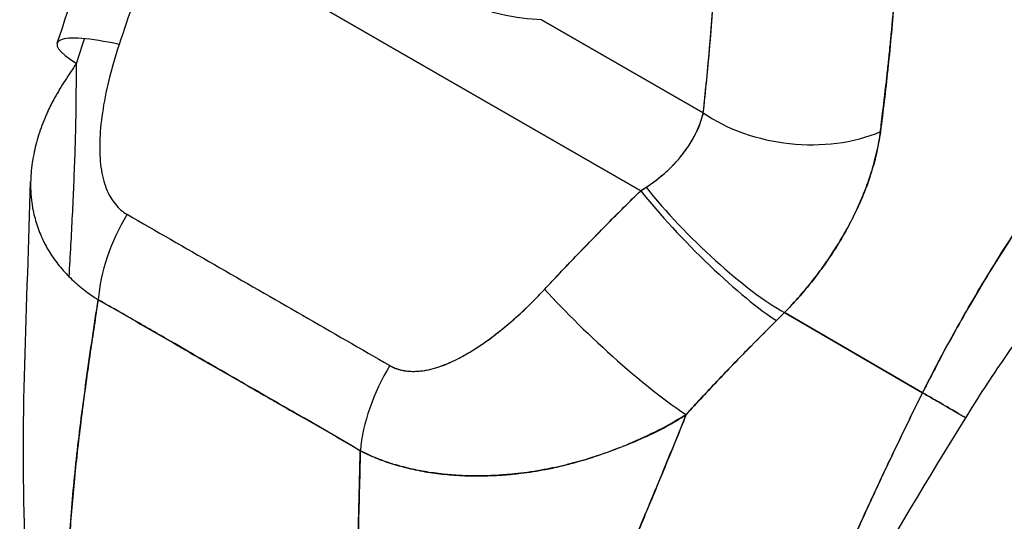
# Model space of a CAD drawing. Extents: x 785 to 1232, y 18 to 306.
# Tile 218 of 232: x 1156.342 to 1157.589, y 229.495 to 230.131. Entities that reach past the tile are written whole.
import ezdxf

# ---------------------------------------------------------------- set-up
doc = ezdxf.new("R2010")
doc.units = 0
doc.header["$LTSCALE"] = 4
doc.header["$MEASUREMENT"] = 0
doc.layers.get('0').update_dxf_attribs({"linetype": 'CONTINUOUS'})

msp = doc.modelspace()

# ---------------------------------------------------------------- linework, layer by layer
for p, q in [((1156.52, 230.2644), (1157.1284, 229.9141)), ((1157.1284, 229.9141), (1156.52, 230.2644)), ((1157.003, 230.1306), (1157.2077, 230.0128)), ((1157.2077, 230.0128), (1157.003, 230.1306)), ((1157.2152, 230.0895), (1157.2152, 230.0895)), ((1157.2152, 230.0895), (1157.2152, 230.0895)), ((1157.2406, 229.9941), (1157.2406, 229.9941)), ((1157.0162, 229.7992), (1157.0162, 229.7992)), ((1157.4852, 229.6583), (1157.3104, 229.7597)), ((1157.3104, 229.7597), (1157.4852, 229.6583)), ((1157.2681, 229.7173), (1157.2681, 229.7173)), ((1157.2557, 229.7047), (1157.2557, 229.7047)), ((1157.2557, 229.7047), (1157.2557, 229.7047))]:
    msp.add_line(p, q)
for centre, major_axis, ratio, start_param, end_param in [((1157.2464, 230.063), (-0.0371, 0.0593), 0.552922, 6.039097, 6.039111), ((1156.5514, 230.046), (-0.1615, 0.0549), 0.168084, 5.308665, 6.897613), ((1156.9703, 230.5215), (0.2512, -0.4362), 0.578093, 6.256011, 6.256014), ((1157.1925, 230.0293), (0.0277, -0.0443), 0.552929, 1.747827, 1.747906), ((1157.1925, 230.0293), (-0.0277, 0.0443), 0.552929, 4.889418, 4.889497), ((1156.9582, 230.5145), (0.2597, -0.4509), 0.578093, 6.262864, 6.262874), ((1157.1861, 230.0253), (-0.0223, 0.0356), 0.552927, 4.526777, 4.526899), ((1157.3283, 230.0823), (-0.1696, 0.0183), 0.639468, 0.850978, 2.294823), ((1157.3283, 230.0823), (0.1696, -0.0183), 0.639469, 3.992573, 5.436425), ((1157.1861, 230.0253), (-0.0223, 0.0356), 0.55294, 3.882036, 3.88205), ((1157.1925, 230.0293), (0.0277, -0.0443), 0.552926, 0.554783, 0.554792), ((1157.1925, 230.0293), (-0.0277, 0.0443), 0.55287, 3.696447, 3.696457), ((1157.0251, 229.9582), (0.2169, 0.1002), 0.367731, 5.032816, 5.068528), ((1157.025, 229.9584), (0.217, 0.1002), 0.368386, 5.032916, 5.068624), ((1157.2219, 229.8713), (-0.1221, 0.1191), 0.189337, 0.98075, 2.546489), ((1157.2219, 229.8713), (0.1221, -0.1191), 0.189338, 4.122342, 5.688081), ((1157.2115, 229.8608), (0.1197, -0.1216), 0.154893, 4.1129, 5.691623), ((1157.2115, 229.8608), (-0.1197, 0.1216), 0.154892, 0.971309, 2.55003), ((1156.5614, 229.8309), (0.0844, 0.1483), 0.577992, 1.540222, 2.248086), ((1156.9775, 229.776), (0.017, 0.0296), 0.578093, 5.258295, 5.26109), ((1157.0089, 229.7941), (-0.0102, 0), 0.575862, 1.296243, 1.297189), ((1157.0089, 229.7941), (0.0102, 0), 0.575862, 4.437835, 4.438781), ((1157.0899, 229.7359), (-0.1251, 0.1161), 0.124563, 0.965025, 2.553973), ((1157.0899, 229.7359), (0.1251, -0.1161), 0.124563, 4.106618, 5.695566), ((1157.1368, 229.8432), (0.2862, 0.2369), 0.48241, 4.891703, 4.930811), ((1157.1369, 229.8432), (-0.2862, -0.2369), 0.482392, 1.7501, 1.789215), ((1156.8939, 229.6395), (0.0859, 0.1474), 0.578183, 1.546233, 2.254097), ((1156.8939, 229.6395), (-0.0859, -0.1474), 0.578183, 4.687825, 5.39569), ((1156.6925, 229.6403), (-0.0511, -0.0887), 0.578093, 4.784659, 4.786192), ((1156.8348, 229.5583), (-0.046, -0.0798), 0.578093, 4.784677, 4.784738)]:
    msp.add_ellipse(centre, major_axis=major_axis, ratio=ratio, start_param=start_param, end_param=end_param)
for points, knots in [([(1157.4852, 229.6583), (1157.4964, 229.6806), (1157.5086, 229.7041), (1157.5222, 229.7287), (1157.5358, 229.7533), (1157.5506, 229.779), (1157.5669, 229.8057), (1157.5831, 229.8324), (1157.6007, 229.86), (1157.6198, 229.8884), (1157.6389, 229.9167), (1157.6595, 229.9459), (1157.6815, 229.9755), (1157.7036, 230.0051), (1157.7272, 230.0353), (1157.7523, 230.0657), (1157.7775, 230.0961), (1157.8042, 230.1267), (1157.8324, 230.1572), (1157.8607, 230.1877), (1157.8905, 230.2182), (1157.9217, 230.2481), (1157.953, 230.278), (1157.9858, 230.3075), (1158.0199, 230.336)], [0, 0, 0, 0, 0.124948, 0.124948, 0.124948, 0.249955, 0.249955, 0.249955, 0.374963, 0.374963, 0.374963, 0.49997, 0.49997, 0.49997, 0.624978, 0.624978, 0.624978, 0.749985, 0.749985, 0.749985, 0.874993, 0.874993, 0.874993, 1, 1, 1, 1]), ([(1158.0199, 230.336), (1158.0101, 230.3278), (1158.0003, 230.3195), (1157.9907, 230.3111), (1157.9736, 230.2962), (1157.9568, 230.281), (1157.9404, 230.2658), (1157.924, 230.2505), (1157.9081, 230.235), (1157.8925, 230.2195), (1157.8769, 230.204), (1157.8617, 230.1884), (1157.8469, 230.1727), (1157.8321, 230.157), (1157.8177, 230.1413), (1157.8038, 230.1256), (1157.7898, 230.1099), (1157.7762, 230.0942), (1157.7631, 230.0786), (1157.7499, 230.0629), (1157.7372, 230.0473), (1157.7249, 230.0318), (1157.7125, 230.0163), (1157.7006, 230.0009), (1157.6891, 229.9856), (1157.6775, 229.9703), (1157.6664, 229.9551), (1157.6557, 229.9401), (1157.645, 229.9251), (1157.6346, 229.9103), (1157.6247, 229.8956), (1157.6148, 229.881), (1157.6052, 229.8665), (1157.596, 229.8523), (1157.5869, 229.838), (1157.5781, 229.824), (1157.5696, 229.8103), (1157.5612, 229.7965), (1157.5532, 229.783), (1157.5454, 229.7697), (1157.5377, 229.7565), (1157.5304, 229.7435), (1157.5234, 229.7308), (1157.5164, 229.7181), (1157.5097, 229.7057), (1157.5033, 229.6936), (1157.497, 229.6815), (1157.491, 229.6697), (1157.4852, 229.6583)], [0, 0, 0, 0, 0.036069, 0.036069, 0.036069, 0.100331, 0.100331, 0.100331, 0.164593, 0.164593, 0.164593, 0.228855, 0.228855, 0.228855, 0.293118, 0.293118, 0.293118, 0.35738, 0.35738, 0.35738, 0.421642, 0.421642, 0.421642, 0.485904, 0.485904, 0.485904, 0.550166, 0.550166, 0.550166, 0.614429, 0.614429, 0.614429, 0.678691, 0.678691, 0.678691, 0.742953, 0.742953, 0.742953, 0.807215, 0.807215, 0.807215, 0.871477, 0.871477, 0.871477, 0.93574, 0.93574, 0.93574, 1, 1, 1, 1]), ([(1157.003, 230.1306), (1156.9875, 230.1308), (1156.97, 230.133), (1156.9507, 230.1376), (1156.9314, 230.1421), (1156.9102, 230.149), (1156.8892, 230.1584), (1156.8683, 230.1678), (1156.8476, 230.1796), (1156.8276, 230.1938), (1156.8075, 230.208), (1156.7881, 230.2245), (1156.7702, 230.2414), (1156.7524, 230.2582), (1156.7362, 230.2755), (1156.7205, 230.2934)], [0, 0, 0, 0, 0.2, 0.2, 0.2, 0.4, 0.4, 0.4, 0.6, 0.6, 0.6, 0.8, 0.8, 0.8, 1, 1, 1, 1]), ([(1157.2077, 230.0128), (1157.2107, 230.0403), (1157.2134, 230.0685), (1157.2159, 230.0973), (1157.2184, 230.126), (1157.2207, 230.1554), (1157.2228, 230.1854), (1157.2249, 230.2153), (1157.2267, 230.2459), (1157.2284, 230.277)], [0, 0, 0, 0, 0.333333, 0.333333, 0.333333, 0.666667, 0.666667, 0.666667, 1, 1, 1, 1]), ([(1157.2077, 230.0128), (1157.2104, 230.0377), (1157.2128, 230.0627), (1157.2151, 230.0879), (1157.2178, 230.1185), (1157.2203, 230.1493), (1157.2225, 230.1803), (1157.2247, 230.2123), (1157.2267, 230.2446), (1157.2284, 230.277)], [0, 0, 0, 0, 0.288491, 0.288491, 0.288491, 0.638459, 0.638459, 0.638459, 1, 1, 1, 1]), ([(1156.52, 230.2644), (1156.5156, 230.2491), (1156.5111, 230.234), (1156.5066, 230.2189), (1156.5055, 230.2153), (1156.5044, 230.2117), (1156.5033, 230.2081), (1156.4984, 230.1919), (1156.4934, 230.1759), (1156.4883, 230.16), (1156.4876, 230.1577), (1156.4868, 230.1554), (1156.4861, 230.153), (1156.4802, 230.1349), (1156.4743, 230.117), (1156.4683, 230.0993)], [0, 0, 0, 0, 0.268639, 0.268639, 0.268639, 0.333333, 0.333333, 0.333333, 0.623788, 0.623788, 0.623788, 0.666667, 0.666667, 0.666667, 1, 1, 1, 1]), ([(1156.52, 230.2644), (1156.5145, 230.2454), (1156.5089, 230.2266), (1156.5033, 230.208), (1156.4976, 230.1895), (1156.4919, 230.1711), (1156.4861, 230.153), (1156.4802, 230.1349), (1156.4743, 230.117), (1156.4683, 230.0993)], [0, 0, 0, 0, 0.333333, 0.333333, 0.333333, 0.666667, 0.666667, 0.666667, 1, 1, 1, 1]), ([(1157.4319, 229.9889), (1157.4322, 229.9916), (1157.4326, 229.9944), (1157.4329, 229.9972), (1157.4335, 230.0021), (1157.4341, 230.007), (1157.4346, 230.0119), (1157.4365, 230.0274), (1157.4383, 230.0428), (1157.44, 230.0581), (1157.4408, 230.0648), (1157.4415, 230.0714), (1157.4422, 230.078), (1157.4424, 230.0799), (1157.4426, 230.0817), (1157.4428, 230.0835), (1157.4436, 230.0909), (1157.4443, 230.0983), (1157.445, 230.1056), (1157.4466, 230.1221), (1157.448, 230.1385), (1157.4493, 230.1547), (1157.4498, 230.1601), (1157.4502, 230.1655), (1157.4506, 230.1708), (1157.4507, 230.1723), (1157.4509, 230.1737), (1157.451, 230.1752), (1157.4518, 230.1858), (1157.4526, 230.1963), (1157.4534, 230.2068), (1157.4548, 230.2257), (1157.4561, 230.2443), (1157.4572, 230.2624)], [0, 0, 0, 0, 0.029161, 0.029161, 0.029161, 0.080621, 0.080621, 0.080621, 0.243196, 0.243196, 0.243196, 0.313778, 0.313778, 0.313778, 0.333333, 0.333333, 0.333333, 0.41251, 0.41251, 0.41251, 0.591045, 0.591045, 0.591045, 0.650584, 0.650584, 0.650584, 0.666667, 0.666667, 0.666667, 0.784923, 0.784923, 0.784923, 1, 1, 1, 1]), ([(1157.4572, 230.2624), (1157.4551, 230.2302), (1157.4529, 230.1985), (1157.4504, 230.1675), (1157.4502, 230.166), (1157.4501, 230.1644), (1157.45, 230.1628), (1157.4476, 230.1334), (1157.445, 230.1046), (1157.4421, 230.0764), (1157.4417, 230.0733), (1157.4414, 230.0702), (1157.4411, 230.0671), (1157.4383, 230.0405), (1157.4352, 230.0144), (1157.4319, 229.9889)], [0, 0, 0, 0, 0.333333, 0.333333, 0.333333, 0.350215, 0.350215, 0.350215, 0.666667, 0.666667, 0.666667, 0.701162, 0.701162, 0.701162, 1, 1, 1, 1]), ([(1156.4683, 230.0993), (1156.4631, 230.0835), (1156.4587, 230.0684), (1156.4552, 230.054), (1156.4517, 230.0396), (1156.449, 230.0259), (1156.4471, 230.0129), (1156.4452, 229.9999), (1156.4441, 229.9875), (1156.4437, 229.976), (1156.4434, 229.9644), (1156.4439, 229.9536), (1156.4453, 229.9437), (1156.4466, 229.9338), (1156.4489, 229.9248), (1156.452, 229.9169), (1156.4551, 229.9091), (1156.459, 229.9024), (1156.4635, 229.8969), (1156.4679, 229.8914), (1156.4728, 229.8872), (1156.4783, 229.8842)], [0, 0, 0, 0, 0.142857, 0.142857, 0.142857, 0.285714, 0.285714, 0.285714, 0.428571, 0.428571, 0.428571, 0.571429, 0.571429, 0.571429, 0.714286, 0.714286, 0.714286, 0.857143, 0.857143, 0.857143, 1, 1, 1, 1]), ([(1156.4141, 230.0752), (1156.4092, 230.0679), (1156.4043, 230.0607), (1156.3998, 230.0536), (1156.3951, 230.0462), (1156.3907, 230.039), (1156.3866, 230.0316), (1156.3835, 230.026), (1156.3806, 230.0203), (1156.378, 230.0146), (1156.3779, 230.0145), (1156.3779, 230.0144), (1156.3779, 230.0143), (1156.377, 230.0125), (1156.3761, 230.0106), (1156.3753, 230.0087), (1156.3719, 230.0007), (1156.3689, 229.9926), (1156.3664, 229.9846), (1156.3638, 229.9763), (1156.3617, 229.9681), (1156.3601, 229.9601), (1156.3597, 229.9579), (1156.3593, 229.9556), (1156.3589, 229.9534), (1156.3581, 229.9486), (1156.3575, 229.9439), (1156.3571, 229.9392), (1156.357, 229.9383), (1156.3569, 229.9373), (1156.3568, 229.9363), (1156.3562, 229.9285), (1156.356, 229.9209), (1156.3564, 229.9135), (1156.3566, 229.9085), (1156.3571, 229.9035), (1156.3578, 229.8986), (1156.3581, 229.8963), (1156.3584, 229.894), (1156.3588, 229.8918), (1156.3601, 229.8847), (1156.3619, 229.8779), (1156.364, 229.8712), (1156.3662, 229.8645), (1156.3688, 229.858), (1156.3718, 229.8518), (1156.372, 229.8513), (1156.3722, 229.8508), (1156.3725, 229.8503), (1156.3753, 229.8446), (1156.3784, 229.8391), (1156.3819, 229.8337), (1156.3837, 229.8309), (1156.3857, 229.8281), (1156.3877, 229.8253), (1156.3898, 229.8225), (1156.3919, 229.8198), (1156.3942, 229.8171), (1156.3964, 229.8143), (1156.3988, 229.8117), (1156.4012, 229.8091), (1156.4035, 229.8066), (1156.4059, 229.8042), (1156.4084, 229.8018), (1156.4134, 229.797), (1156.4187, 229.7924), (1156.4243, 229.7881), (1156.4298, 229.7838), (1156.4356, 229.7798), (1156.4417, 229.776)], [0, 0, 0, 0, 0.059089, 0.059089, 0.059089, 0.119883, 0.119883, 0.119883, 0.166667, 0.166667, 0.166667, 0.167443, 0.167443, 0.167443, 0.182749, 0.182749, 0.182749, 0.247761, 0.247761, 0.247761, 0.314587, 0.314587, 0.314587, 0.333333, 0.333333, 0.333333, 0.374243, 0.374243, 0.374243, 0.382853, 0.382853, 0.382853, 0.452216, 0.452216, 0.452216, 0.5, 0.5, 0.5, 0.522064, 0.522064, 0.522064, 0.591884, 0.591884, 0.591884, 0.661356, 0.661356, 0.661356, 0.666667, 0.666667, 0.666667, 0.730236, 0.730236, 0.730236, 0.764063, 0.764063, 0.764063, 0.798519, 0.798519, 0.798519, 0.833333, 0.833333, 0.833333, 0.866245, 0.866245, 0.866245, 0.933397, 0.933397, 0.933397, 1, 1, 1, 1]), ([(1156.405, 229.8051), (1156.4058, 229.8184), (1156.4065, 229.8317), (1156.4073, 229.8451), (1156.4086, 229.8702), (1156.4099, 229.8955), (1156.411, 229.921), (1156.412, 229.9464), (1156.4129, 229.972), (1156.4135, 229.9977), (1156.414, 230.0234), (1156.4142, 230.0492), (1156.4141, 230.0752)], [0.5584474, 0.5584474, 0.5584474, 0.5584474, 0.625, 0.625, 0.625, 0.75, 0.75, 0.75, 0.875, 0.875, 0.875, 1, 1, 1, 1]), ([(1157.9061, 230.045), (1157.874, 230.0202), (1157.8393, 229.9904), (1157.7688, 229.9228), (1157.7321, 229.8839), (1157.6591, 229.7984), (1157.6222, 229.7504), (1157.5716, 229.6773), (1157.5549, 229.6517), (1157.5395, 229.6266)], [0, 0, 0, 0, 0.446987, 0.446987, 0.918295, 0.918295, 1.439071, 1.439071, 1.716902, 1.716902, 1.716902, 1.716902]), ([(1157.1353, 229.9184), (1157.1486, 229.9272), (1157.1605, 229.937), (1157.1704, 229.9475), (1157.1804, 229.9579), (1157.1885, 229.9691), (1157.1948, 229.9802), (1157.201, 229.9912), (1157.2053, 230.0022), (1157.2077, 230.0128)], [0, 0, 0, 0, 0.333333, 0.333333, 0.333333, 0.666667, 0.666667, 0.666667, 1, 1, 1, 1]), ([(1157.1353, 229.9184), (1157.1376, 229.9199), (1157.1399, 229.9214), (1157.1421, 229.923), (1157.1449, 229.925), (1157.1476, 229.927), (1157.1502, 229.929), (1157.153, 229.9312), (1157.1558, 229.9335), (1157.1584, 229.9359), (1157.1613, 229.9384), (1157.1641, 229.941), (1157.1668, 229.9437), (1157.1698, 229.9467), (1157.1727, 229.9498), (1157.1754, 229.9529), (1157.1784, 229.9564), (1157.1813, 229.96), (1157.184, 229.9636), (1157.187, 229.9677), (1157.1898, 229.9718), (1157.1924, 229.976), (1157.1952, 229.9808), (1157.1977, 229.9856), (1157.1999, 229.9903), (1157.2024, 229.9957), (1157.2044, 230.0011), (1157.206, 230.0064), (1157.2066, 230.0085), (1157.2072, 230.0107), (1157.2077, 230.0128)], [0, 0, 0, 0, 0.060949, 0.060949, 0.060949, 0.135639, 0.135639, 0.135639, 0.215708, 0.215708, 0.215708, 0.303486, 0.303486, 0.303486, 0.401292, 0.401292, 0.401292, 0.511372, 0.511372, 0.511372, 0.635855, 0.635855, 0.635855, 0.776826, 0.776826, 0.776826, 0.936006, 0.936006, 0.936006, 1, 1, 1, 1]), ([(1157.3104, 229.7597), (1157.3171, 229.7667), (1157.3236, 229.7737), (1157.3297, 229.7807), (1157.3334, 229.7849), (1157.337, 229.7891), (1157.3405, 229.7934), (1157.3458, 229.7999), (1157.3509, 229.8064), (1157.3557, 229.8129), (1157.3577, 229.8156), (1157.3597, 229.8184), (1157.3616, 229.8211), (1157.3643, 229.8248), (1157.3668, 229.8285), (1157.3692, 229.8321), (1157.3763, 229.8428), (1157.3825, 229.8531), (1157.3881, 229.863), (1157.3907, 229.8678), (1157.3932, 229.8725), (1157.3956, 229.8772), (1157.4011, 229.888), (1157.4058, 229.8984), (1157.4099, 229.9084), (1157.413, 229.9159), (1157.4157, 229.9233), (1157.4181, 229.9305), (1157.4203, 229.9371), (1157.4223, 229.9435), (1157.424, 229.95), (1157.4253, 229.9545), (1157.4264, 229.9591), (1157.4275, 229.9636), (1157.4294, 229.9722), (1157.4309, 229.9806), (1157.4319, 229.9889)], [0, 0, 0, 0, 0.078629, 0.078629, 0.078629, 0.12616, 0.12616, 0.12616, 0.2, 0.2, 0.2, 0.231421, 0.231421, 0.231421, 0.274676, 0.274676, 0.274676, 0.4, 0.4, 0.4, 0.460013, 0.460013, 0.460013, 0.6, 0.6, 0.6, 0.704237, 0.704237, 0.704237, 0.8, 0.8, 0.8, 0.868687, 0.868687, 0.868687, 1, 1, 1, 1]), ([(1157.4319, 229.9889), (1157.4313, 229.9842), (1157.4305, 229.9794), (1157.4296, 229.9746), (1157.4275, 229.9628), (1157.4245, 229.9506), (1157.4206, 229.9382), (1157.4203, 229.937), (1157.4199, 229.9359), (1157.4195, 229.9347), (1157.4164, 229.925), (1157.4128, 229.9151), (1157.4086, 229.9052), (1157.4048, 229.896), (1157.4005, 229.8867), (1157.3957, 229.8774), (1157.3955, 229.8769), (1157.3952, 229.8763), (1157.3949, 229.8758), (1157.3905, 229.8672), (1157.3857, 229.8586), (1157.3805, 229.85), (1157.376, 229.8424), (1157.3711, 229.8349), (1157.3659, 229.8273), (1157.364, 229.8244), (1157.3619, 229.8215), (1157.3599, 229.8186), (1157.3572, 229.8148), (1157.3544, 229.811), (1157.3515, 229.8072), (1157.3469, 229.8012), (1157.3422, 229.7952), (1157.3372, 229.7892), (1157.3326, 229.7837), (1157.3278, 229.7783), (1157.3228, 229.7728), (1157.3188, 229.7684), (1157.3147, 229.7641), (1157.3104, 229.7597)], [0.0000044, 0.0000044, 0.0000044, 0.0000044, 0.0678171, 0.0678171, 0.0678171, 0.2345881, 0.2345881, 0.2345881, 0.25, 0.25, 0.25, 0.3801488, 0.3801488, 0.3801488, 0.5, 0.5, 0.5, 0.5068381, 0.5068381, 0.5068381, 0.6171483, 0.6171483, 0.6171483, 0.7134049, 0.7134049, 0.7134049, 0.75, 0.75, 0.75, 0.7981314, 0.7981314, 0.7981314, 0.8740429, 0.8740429, 0.8740429, 0.9437858, 0.9437858, 0.9437858, 1, 1, 1, 1]), ([(1157.0069, 229.7892), (1157.0196, 229.8029), (1157.0327, 229.8168), (1157.0459, 229.8306), (1157.0476, 229.8324), (1157.0493, 229.8342), (1157.051, 229.836), (1157.0627, 229.848), (1157.0745, 229.8601), (1157.0865, 229.8723), (1157.0891, 229.875), (1157.0918, 229.8777), (1157.0945, 229.8804), (1157.1056, 229.8916), (1157.1169, 229.9028), (1157.1284, 229.9141)], [0, 0, 0, 0, 0.333333, 0.333333, 0.333333, 0.376093, 0.376093, 0.376093, 0.666667, 0.666667, 0.666667, 0.731304, 0.731304, 0.731304, 1, 1, 1, 1]), ([(1157.0069, 229.7892), (1157.0196, 229.8029), (1157.0326, 229.8168), (1157.0459, 229.8306), (1157.0592, 229.8444), (1157.0727, 229.8583), (1157.0864, 229.8722), (1157.1002, 229.8861), (1157.1142, 229.9001), (1157.1284, 229.9141)], [0, 0, 0, 0, 0.333333, 0.333333, 0.333333, 0.666667, 0.666667, 0.666667, 1, 1, 1, 1]), ([(1156.4783, 229.8842), (1156.5149, 229.8631), (1156.5516, 229.842), (1156.5888, 229.8206), (1156.6259, 229.7992), (1156.6634, 229.7776), (1156.7005, 229.7563), (1156.7376, 229.7349), (1156.7743, 229.7138), (1156.8108, 229.6928)], [0, 0, 0, 0, 0.333333, 0.333333, 0.333333, 0.666667, 0.666667, 0.666667, 1, 1, 1, 1]), ([(1156.8108, 229.6928), (1156.8125, 229.6918), (1156.8143, 229.6909), (1156.8161, 229.6901), (1156.8181, 229.6892), (1156.8202, 229.6885), (1156.8223, 229.6878), (1156.8246, 229.6872), (1156.827, 229.6867), (1156.8294, 229.6863), (1156.832, 229.6858), (1156.8347, 229.6855), (1156.8375, 229.6854), (1156.8405, 229.6853), (1156.8435, 229.6853), (1156.8466, 229.6856), (1156.8492, 229.6857), (1156.8518, 229.686), (1156.8544, 229.6864), (1156.8552, 229.6865), (1156.8561, 229.6867), (1156.857, 229.6869), (1156.8608, 229.6875), (1156.8647, 229.6885), (1156.8687, 229.6896), (1156.873, 229.6909), (1156.8774, 229.6925), (1156.8818, 229.6942), (1156.8866, 229.6962), (1156.8914, 229.6984), (1156.8963, 229.7009), (1156.8994, 229.7024), (1156.9025, 229.7041), (1156.9055, 229.7058), (1156.9078, 229.7071), (1156.9101, 229.7084), (1156.9124, 229.7098), (1156.9184, 229.7134), (1156.9243, 229.7173), (1156.9302, 229.7214), (1156.9368, 229.726), (1156.9433, 229.7309), (1156.9498, 229.7361), (1156.9569, 229.7417), (1156.9639, 229.7476), (1156.9707, 229.7538), (1156.9775, 229.7598), (1156.9842, 229.7661), (1156.9907, 229.7725), (1156.9962, 229.778), (1157.0016, 229.7836), (1157.0069, 229.7892)], [0, 0, 0, 0, 0.036619, 0.036619, 0.036619, 0.07542, 0.07542, 0.07542, 0.116832, 0.116832, 0.116832, 0.161518, 0.161518, 0.161518, 0.2101, 0.2101, 0.2101, 0.25, 0.25, 0.25, 0.263174, 0.263174, 0.263174, 0.321517, 0.321517, 0.321517, 0.385689, 0.385689, 0.385689, 0.455959, 0.455959, 0.455959, 0.5, 0.5, 0.5, 0.532725, 0.532725, 0.532725, 0.617421, 0.617421, 0.617421, 0.711301, 0.711301, 0.711301, 0.813465, 0.813465, 0.813465, 0.914177, 0.914177, 0.914177, 1, 1, 1, 1]), ([(1156.8108, 229.6928), (1156.8161, 229.6895), (1156.8223, 229.6874), (1156.8293, 229.6862), (1156.8363, 229.6851), (1156.8442, 229.685), (1156.8527, 229.6862), (1156.8612, 229.6873), (1156.8703, 229.6898), (1156.8798, 229.6935), (1156.8892, 229.6971), (1156.8991, 229.702), (1156.9092, 229.7079), (1156.9193, 229.7138), (1156.9298, 229.7209), (1156.9404, 229.7288), (1156.9511, 229.7368), (1156.9619, 229.7458), (1156.973, 229.7558), (1156.9841, 229.7659), (1156.9954, 229.777), (1157.0069, 229.7892)], [0, 0, 0, 0, 0.142857, 0.142857, 0.142857, 0.285714, 0.285714, 0.285714, 0.428571, 0.428571, 0.428571, 0.571429, 0.571429, 0.571429, 0.714286, 0.714286, 0.714286, 0.857143, 0.857143, 0.857143, 1, 1, 1, 1]), ([(1156.403, 229.4118), (1156.4035, 229.4388), (1156.4048, 229.4669), (1156.407, 229.496), (1156.4091, 229.525), (1156.412, 229.555), (1156.4155, 229.5857), (1156.419, 229.6163), (1156.4231, 229.6477), (1156.4275, 229.6796), (1156.4319, 229.7113), (1156.4368, 229.7435), (1156.4417, 229.776)], [0, 0, 0, 0, 0.250198, 0.250198, 0.250198, 0.500396, 0.500396, 0.500396, 0.750593, 0.750593, 0.750593, 1, 1, 1, 1]), ([(1156.4417, 229.776), (1156.4383, 229.7539), (1156.435, 229.7318), (1156.4318, 229.7099), (1156.428, 229.6833), (1156.4243, 229.6569), (1156.421, 229.631), (1156.4177, 229.605), (1156.4147, 229.5795), (1156.4121, 229.5545), (1156.4096, 229.5294), (1156.4075, 229.505), (1156.4059, 229.4812), (1156.4044, 229.4573), (1156.4034, 229.4342), (1156.403, 229.4118)], [0, 0, 0, 0, 0.170255, 0.170255, 0.170255, 0.377691, 0.377691, 0.377691, 0.585128, 0.585128, 0.585128, 0.792564, 0.792564, 0.792564, 1, 1, 1, 1]), ([(1156.4417, 229.776), (1156.4577, 229.767), (1156.4736, 229.7579), (1156.4895, 229.7487), (1156.5052, 229.7396), (1156.521, 229.7305), (1156.5369, 229.7213), (1156.5415, 229.7186), (1156.5462, 229.7159), (1156.5509, 229.7132), (1156.5619, 229.7068), (1156.5729, 229.7004), (1156.584, 229.694), (1156.5997, 229.685), (1156.6155, 229.6759), (1156.6312, 229.6669), (1156.642, 229.6607), (1156.6528, 229.6545), (1156.6635, 229.6483), (1156.6685, 229.6455), (1156.6735, 229.6426), (1156.6784, 229.6398), (1156.6944, 229.6307), (1156.7102, 229.6216), (1156.7259, 229.6126), (1156.7418, 229.6034), (1156.7577, 229.5942), (1156.7735, 229.5849)], [0, 0, 0, 0, 0.146953, 0.146953, 0.146953, 0.291147, 0.291147, 0.291147, 0.333333, 0.333333, 0.333333, 0.431915, 0.431915, 0.431915, 0.570999, 0.570999, 0.570999, 0.666667, 0.666667, 0.666667, 0.711352, 0.711352, 0.711352, 0.854594, 0.854594, 0.854594, 1, 1, 1, 1]), ([(1156.7735, 229.5849), (1156.7467, 229.6006), (1156.7197, 229.6161), (1156.6926, 229.6317), (1156.6643, 229.648), (1156.6359, 229.6643), (1156.6075, 229.6807), (1156.5792, 229.697), (1156.5509, 229.7134), (1156.5227, 229.7297), (1156.5139, 229.7347), (1156.5052, 229.7398), (1156.4964, 229.7448), (1156.4782, 229.7552), (1156.4599, 229.7657), (1156.4417, 229.776)], [0, 0, 0, 0, 0.24471, 0.24471, 0.24471, 0.500303, 0.500303, 0.500303, 0.755735, 0.755735, 0.755735, 0.834924, 0.834924, 0.834924, 1, 1, 1, 1]), ([(1157.186, 229.6307), (1157.1991, 229.6451), (1157.2121, 229.659), (1157.2249, 229.6726), (1157.2326, 229.6807), (1157.2402, 229.6886), (1157.2477, 229.6964), (1157.248, 229.6967), (1157.2483, 229.697), (1157.2486, 229.6973), (1157.2534, 229.7023), (1157.2583, 229.7073), (1157.2631, 229.7122), (1157.2757, 229.725), (1157.2881, 229.7375), (1157.3003, 229.7496)], [0, 0, 0, 0, 0.333333, 0.333333, 0.333333, 0.531303, 0.531303, 0.531303, 0.538863, 0.538863, 0.538863, 0.666667, 0.666667, 0.666667, 1, 1, 1, 1]), ([(1157.3003, 229.7496), (1157.2895, 229.7388), (1157.2787, 229.7281), (1157.2681, 229.7173), (1157.2543, 229.7033), (1157.2407, 229.6893), (1157.2273, 229.6751), (1157.2134, 229.6604), (1157.1996, 229.6456), (1157.186, 229.6307)], [0, 0, 0, 0, 0.2755, 0.2755, 0.2755, 0.631774, 0.631774, 0.631774, 1, 1, 1, 1]), ([(1157.259, 229.1532), (1157.2678, 229.1738), (1157.2765, 229.1942), (1157.2852, 229.2145), (1157.2938, 229.2348), (1157.3024, 229.2549), (1157.311, 229.2751), (1157.3196, 229.2953), (1157.3283, 229.3155), (1157.3371, 229.3359), (1157.3459, 229.3562), (1157.3548, 229.3767), (1157.3639, 229.3974), (1157.3729, 229.4181), (1157.3822, 229.4391), (1157.3917, 229.4602), (1157.4013, 229.4814), (1157.411, 229.5029), (1157.4211, 229.5246), (1157.4311, 229.5463), (1157.4415, 229.5683), (1157.4522, 229.5906), (1157.4629, 229.6129), (1157.4739, 229.6355), (1157.4852, 229.6583)], [0, 0, 0, 0, 0.125006, 0.125006, 0.125006, 0.250011, 0.250011, 0.250011, 0.375017, 0.375017, 0.375017, 0.500022, 0.500022, 0.500022, 0.625028, 0.625028, 0.625028, 0.750033, 0.750033, 0.750033, 0.875039, 0.875039, 0.875039, 1, 1, 1, 1]), ([(1157.4852, 229.6583), (1157.4739, 229.6355), (1157.4629, 229.6129), (1157.4522, 229.5906), (1157.4415, 229.5683), (1157.4311, 229.5463), (1157.4211, 229.5246), (1157.411, 229.5028), (1157.4012, 229.4814), (1157.3917, 229.4602), (1157.3822, 229.439), (1157.3729, 229.4181), (1157.3639, 229.3974), (1157.3548, 229.3767), (1157.3459, 229.3562), (1157.3371, 229.3359), (1157.3283, 229.3155), (1157.3196, 229.2953), (1157.311, 229.2751), (1157.3024, 229.2549), (1157.2938, 229.2348), (1157.2852, 229.2145), (1157.2765, 229.1942), (1157.2678, 229.1738), (1157.259, 229.1532)], [0, 0, 0, 0, 0.124999, 0.124999, 0.124999, 0.25, 0.25, 0.25, 0.375, 0.375, 0.375, 0.5, 0.5, 0.5, 0.625, 0.625, 0.625, 0.75, 0.75, 0.75, 0.875, 0.875, 0.875, 1, 1, 1, 1]), ([(1157.5395, 229.6266), (1157.5395, 229.6266), (1157.5394, 229.6267), (1157.5393, 229.6267), (1157.5392, 229.6268), (1157.5391, 229.6268), (1157.539, 229.6269), (1157.5385, 229.6272), (1157.5374, 229.6279), (1157.5358, 229.6288), (1157.5347, 229.6295), (1157.5334, 229.6302), (1157.5319, 229.6311), (1157.5312, 229.6315), (1157.5305, 229.632), (1157.5297, 229.6324), (1157.5273, 229.6338), (1157.5244, 229.6355), (1157.521, 229.6375), (1157.5188, 229.6388), (1157.5163, 229.6402), (1157.5136, 229.6418), (1157.5126, 229.6424), (1157.5115, 229.643), (1157.5104, 229.6437), (1157.5066, 229.6458), (1157.5026, 229.6482), (1157.4982, 229.6507), (1157.4941, 229.6531), (1157.4897, 229.6557), (1157.4852, 229.6583)], [0.4701628, 0.4701628, 0.4701628, 0.4701628, 0.5, 0.5, 0.5, 0.5170583, 0.5170583, 0.5170583, 0.6064626, 0.6064626, 0.6064626, 0.6666667, 0.6666667, 0.6666667, 0.6933072, 0.6933072, 0.6933072, 0.7767915, 0.7767915, 0.7767915, 0.8333333, 0.8333333, 0.8333333, 0.855634, 0.855634, 0.855634, 0.9296838, 0.9296838, 0.9296838, 1, 1, 1, 1]), ([(1157.4852, 229.6583), (1157.4897, 229.6557), (1157.4941, 229.6531), (1157.4982, 229.6507), (1157.5026, 229.6482), (1157.5066, 229.6458), (1157.5104, 229.6437), (1157.5115, 229.643), (1157.5125, 229.6424), (1157.5136, 229.6418), (1157.5163, 229.6402), (1157.5188, 229.6388), (1157.521, 229.6375), (1157.5244, 229.6355), (1157.5273, 229.6338), (1157.5297, 229.6324), (1157.5305, 229.632), (1157.5312, 229.6315), (1157.5319, 229.6311), (1157.5334, 229.6302), (1157.5347, 229.6295), (1157.5358, 229.6288), (1157.5374, 229.6279), (1157.5385, 229.6272), (1157.539, 229.6269), (1157.5391, 229.6268), (1157.5392, 229.6268), (1157.5393, 229.6267), (1157.5394, 229.6267), (1157.5395, 229.6266), (1157.5395, 229.6266)], [0, 0, 0, 0, 0.0704243, 0.0704243, 0.0704243, 0.1445341, 0.1445341, 0.1445341, 0.1666667, 0.1666667, 0.1666667, 0.2233436, 0.2233436, 0.2233436, 0.3067348, 0.3067348, 0.3067348, 0.3333333, 0.3333333, 0.3333333, 0.3935461, 0.3935461, 0.3935461, 0.4829722, 0.4829722, 0.4829722, 0.5, 0.5, 0.5, 0.5298673, 0.5298673, 0.5298673, 0.5298673]), ([(1157.186, 229.6307), (1157.176, 229.6244), (1157.1658, 229.6186), (1157.1554, 229.6131), (1157.1431, 229.6066), (1157.1305, 229.6007), (1157.1176, 229.5952), (1157.1155, 229.5943), (1157.1134, 229.5934), (1157.1113, 229.5925), (1157.1002, 229.5879), (1157.0888, 229.5836), (1157.0774, 229.5797), (1157.0645, 229.5753), (1157.0515, 229.5714), (1157.0387, 229.5681), (1157.0363, 229.5675), (1157.034, 229.5669), (1157.0316, 229.5663), (1157.0217, 229.5639), (1157.0119, 229.5619), (1157.0023, 229.5602), (1156.9907, 229.5581), (1156.9793, 229.5565), (1156.9682, 229.5554), (1156.9641, 229.555), (1156.9601, 229.5546), (1156.956, 229.5543), (1156.9495, 229.5538), (1156.943, 229.5534), (1156.9365, 229.5532), (1156.9267, 229.5528), (1156.917, 229.5528), (1156.9075, 229.5531), (1156.9005, 229.5534), (1156.8935, 229.5538), (1156.8867, 229.5544), (1156.8849, 229.5545), (1156.8831, 229.5547), (1156.8813, 229.5549), (1156.8732, 229.5557), (1156.8654, 229.5567), (1156.8578, 229.5579), (1156.8506, 229.5591), (1156.8436, 229.5605), (1156.8369, 229.5621), (1156.8329, 229.563), (1156.829, 229.564), (1156.8251, 229.565), (1156.8228, 229.5656), (1156.8206, 229.5663), (1156.8183, 229.5669), (1156.8126, 229.5686), (1156.8071, 229.5704), (1156.8018, 229.5724), (1156.7966, 229.5743), (1156.7917, 229.5763), (1156.7869, 229.5784), (1156.7823, 229.5805), (1156.7778, 229.5826), (1156.7735, 229.5849)], [0, 0, 0, 0, 0.070099, 0.070099, 0.070099, 0.153227, 0.153227, 0.153227, 0.166667, 0.166667, 0.166667, 0.237919, 0.237919, 0.237919, 0.318443, 0.318443, 0.318443, 0.333333, 0.333333, 0.333333, 0.396446, 0.396446, 0.396446, 0.472282, 0.472282, 0.472282, 0.5, 0.5, 0.5, 0.545332, 0.545332, 0.545332, 0.61493, 0.61493, 0.61493, 0.666667, 0.666667, 0.666667, 0.680579, 0.680579, 0.680579, 0.742113, 0.742113, 0.742113, 0.799672, 0.799672, 0.799672, 0.833333, 0.833333, 0.833333, 0.853588, 0.853588, 0.853588, 0.904523, 0.904523, 0.904523, 0.953187, 0.953187, 0.953187, 1, 1, 1, 1]), ([(1156.7735, 229.5849), (1156.7796, 229.5817), (1156.7861, 229.5787), (1156.7928, 229.5759), (1156.7995, 229.5731), (1156.8066, 229.5706), (1156.814, 229.5683), (1156.8176, 229.5671), (1156.8212, 229.5661), (1156.825, 229.5651), (1156.8289, 229.564), (1156.8329, 229.563), (1156.837, 229.562), (1156.8411, 229.5611), (1156.8452, 229.5602), (1156.8494, 229.5594), (1156.8535, 229.5587), (1156.8577, 229.5579), (1156.8619, 229.5573), (1156.8699, 229.5561), (1156.8781, 229.5551), (1156.8864, 229.5544), (1156.8871, 229.5543), (1156.8878, 229.5543), (1156.8885, 229.5542), (1156.8977, 229.5535), (1156.907, 229.5531), (1156.9166, 229.553), (1156.9262, 229.5528), (1156.9361, 229.5531), (1156.9461, 229.5536), (1156.9493, 229.5538), (1156.9524, 229.554), (1156.9556, 229.5542), (1156.9626, 229.5548), (1156.9696, 229.5554), (1156.9767, 229.5563), (1156.987, 229.5575), (1156.9975, 229.5592), (1157.0082, 229.5612), (1157.0095, 229.5615), (1157.0108, 229.5617), (1157.0122, 229.562), (1157.0185, 229.5632), (1157.0249, 229.5647), (1157.0313, 229.5662), (1157.0342, 229.567), (1157.0372, 229.5677), (1157.0402, 229.5685), (1157.0508, 229.5714), (1157.0615, 229.5746), (1157.0722, 229.5782), (1157.0826, 229.5816), (1157.0931, 229.5854), (1157.1034, 229.5894), (1157.1059, 229.5904), (1157.1083, 229.5913), (1157.1107, 229.5923), (1157.1109, 229.5924), (1157.111, 229.5924), (1157.1111, 229.5924), (1157.1185, 229.5954), (1157.1259, 229.5985), (1157.1331, 229.6018), (1157.1425, 229.606), (1157.1518, 229.6105), (1157.1607, 229.6154), (1157.1694, 229.6201), (1157.1779, 229.6252), (1157.186, 229.6307)], [0, 0, 0, 0, 0.066599, 0.066599, 0.066599, 0.13375, 0.13375, 0.13375, 0.166667, 0.166667, 0.166667, 0.201474, 0.201474, 0.201474, 0.235929, 0.235929, 0.235929, 0.269758, 0.269758, 0.269758, 0.333333, 0.333333, 0.333333, 0.338645, 0.338645, 0.338645, 0.408129, 0.408129, 0.408129, 0.47796, 0.47796, 0.47796, 0.5, 0.5, 0.5, 0.547804, 0.547804, 0.547804, 0.617158, 0.617158, 0.617158, 0.625768, 0.625768, 0.625768, 0.666667, 0.666667, 0.666667, 0.685425, 0.685425, 0.685425, 0.752265, 0.752265, 0.752265, 0.817289, 0.817289, 0.817289, 0.832593, 0.832593, 0.832593, 0.833333, 0.833333, 0.833333, 0.880153, 0.880153, 0.880153, 0.940933, 0.940933, 0.940933, 1, 1, 1, 1]), ([(1156.9954, 229.1396), (1157.0029, 229.1645), (1157.0113, 229.1902), (1157.0204, 229.2164), (1157.0295, 229.2425), (1157.0394, 229.2692), (1157.0497, 229.2963), (1157.0601, 229.3233), (1157.0709, 229.3507), (1157.0821, 229.3783), (1157.0933, 229.4059), (1157.1048, 229.4336), (1157.1164, 229.4615), (1157.128, 229.4894), (1157.1397, 229.5173), (1157.1513, 229.5453), (1157.1628, 229.5732), (1157.1743, 229.6012), (1157.1854, 229.6292), (1157.1856, 229.6297), (1157.1858, 229.6302), (1157.186, 229.6307)], [0, 0, 0, 0, 0.166185, 0.166185, 0.166185, 0.332369, 0.332369, 0.332369, 0.498554, 0.498554, 0.498554, 0.664739, 0.664739, 0.664739, 0.830923, 0.830923, 0.830923, 0.997108, 0.997108, 0.997108, 1, 1, 1, 1]), ([(1157.186, 229.6307), (1157.1776, 229.6096), (1157.1691, 229.5886), (1157.1604, 229.5675), (1157.1518, 229.5465), (1157.143, 229.5254), (1157.1343, 229.5044), (1157.1255, 229.4834), (1157.1168, 229.4624), (1157.1081, 229.4415), (1157.0994, 229.4206), (1157.0908, 229.3998), (1157.0824, 229.379), (1157.074, 229.3583), (1157.0658, 229.3376), (1157.0578, 229.3172), (1157.0498, 229.2967), (1157.0421, 229.2764), (1157.0347, 229.2564), (1157.0273, 229.2363), (1157.0203, 229.2165), (1157.0137, 229.197), (1157.0072, 229.1775), (1157.001, 229.1583), (1156.9954, 229.1396)], [0, 0, 0, 0, 0.125, 0.125, 0.125, 0.25, 0.25, 0.25, 0.375, 0.375, 0.375, 0.5, 0.5, 0.5, 0.625, 0.625, 0.625, 0.75, 0.75, 0.75, 0.875, 0.875, 0.875, 1, 1, 1, 1]), ([(1156.7649, 229.2034), (1156.7651, 229.2259), (1156.7654, 229.2494), (1156.7659, 229.2739), (1156.7663, 229.2984), (1156.7668, 229.3237), (1156.7675, 229.3498), (1156.7681, 229.376), (1156.7688, 229.4028), (1156.7695, 229.4303), (1156.7703, 229.4577), (1156.771, 229.4857), (1156.7718, 229.5142), (1156.7724, 229.5375), (1156.773, 229.5611), (1156.7735, 229.5849)], [0, 0, 0, 0, 0.207436, 0.207436, 0.207436, 0.414872, 0.414872, 0.414872, 0.622309, 0.622309, 0.622309, 0.829745, 0.829745, 0.829745, 1, 1, 1, 1]), ([(1156.7735, 229.5849), (1156.7728, 229.5501), (1156.7718, 229.5156), (1156.7709, 229.4818), (1156.77, 229.4479), (1156.7691, 229.4147), (1156.7683, 229.3825), (1156.7675, 229.3503), (1156.7667, 229.3191), (1156.7661, 229.2891), (1156.7656, 229.2592), (1156.7651, 229.2305), (1156.7649, 229.2034)], [0, 0, 0, 0, 0.249407, 0.249407, 0.249407, 0.499604, 0.499604, 0.499604, 0.749802, 0.749802, 0.749802, 1, 1, 1, 1])]:
    msp.add_open_spline(points, degree=3, knots=knots)
for points in [[(1156.3898, 230.1009), (1156.4076, 230.1532), (1156.4239, 230.2058), (1156.4392, 230.2586)], [(1156.4141, 230.0752), (1156.4175, 230.0856), (1156.4209, 230.0961), (1156.4243, 230.1066)], [(1157.2096, 230.0308), (1157.2096, 230.0308), (1157.2096, 230.0308), (1157.2096, 230.0308)], [(1157.2159, 230.0073), (1157.2159, 230.0073), (1157.2159, 230.0073), (1157.2159, 230.0073)], [(1156.3497, 229.4642), (1156.3424, 229.6149), (1156.3524, 229.7706), (1156.3562, 229.9259)], [(1156.6338, 229.6653), (1156.6338, 229.6654), (1156.6339, 229.6654), (1156.6339, 229.6655)], [(1157.5395, 229.6266), (1157.4452, 229.4733), (1157.3536, 229.3202), (1157.2838, 229.1628)]]:
    msp.add_open_spline(points, degree=3)

doc.saveas('drawing.dxf')
